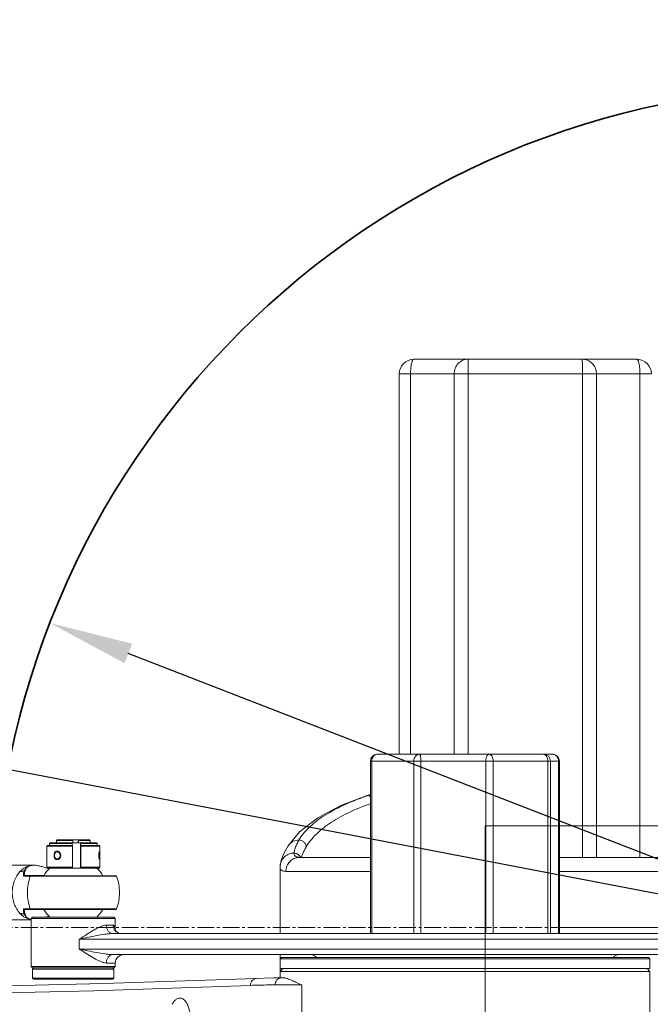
# Model space of a CAD drawing. Header units: millimetres. Extents: x 6756 to 17105, y -3613 to 3705.
# Tile 62 of 65: x 13375 to 13825, y 1008 to 1710. Entities that reach past the tile are written whole.
import ezdxf

# ---------------------------------------------------------------- set-up
doc = ezdxf.new("R2010")
doc.units = ezdxf.units.MM
doc.header["$PDSIZE"] = -5
doc.linetypes.add('点画线', pattern=[18, 12, -2, 2, -2])
doc.layers.get('0').update_dxf_attribs({"lineweight": 35})
for name, color, linetype, lineweight in [('中心线层', 1, '点画线', 18), ('尺寸线层', 3, 'Continuous', 18), ('粗实线层', 7, 'Continuous', 35), ('细实线层', 7, 'Continuous', 18)]:
    doc.layers.add(name, color=color, linetype=linetype, lineweight=lineweight)
doc.styles.add('标准', font='txt', dxfattribs={"width": 0.667})
doc.dimstyles.new('标准', dxfattribs={"dimscale": 15, "dimtxt": 3.5, "dimasz": 4, "dimexe": 2, "dimexo": 0, "dimtad": 1, "dimdsep": 46, "dimtxsty": '标准', "dimblk": '_CAXARROW', "dimcen": 0, "dimdle": 6, "dimazin": 2, "dimtfac": 0.707107, "dimtdec": 3, "dimtmove": 2, "dimatfit": 3, "dimfxl": 1, "dimfrac": 2, "dimtolj": 1, "dimarcsym": 1})

# ---------------------------------------------------------------- blocks, each defined once
blk = doc.blocks.new('324356')
at = {"layer": '中心线层'}
blk.add_line((-193, 0), (193, 0), dxfattribs=at)
at = {"layer": '细实线层'}
for p, q in [((-299.5, 405.5), (-140.5, 405.5)), ((-310, 395), (-310, 123.6)), ((-310, 395), (-130, 395)), ((-301.87, 395), (-301.87, 123.6)), ((-270.83, 395), (-270.83, 123.6)), ((-260.85, 395), (-260.85, 123.6)), ((-179.15, 395), (-179.15, 50)), ((-169.17, 395), (-169.17, 50)), ((-138.13, 395), (-138.13, 50)), ((-325.59, 123.6), (-200.59, 123.6)), ((-330.59, -4.4), (-330.59, 118.6)), ((-330.59, 118.6), (-195.59, 118.6)), ((-329.55, -4.4), (-329.55, 118.6)), ((-299.56, 118.6), (-299.56, -4.4)), ((-294.47, 118.6), (-294.47, -4.4)), ((-248.2, -4.4), (-248.2, 118.6)), ((-242.82, -4.4), (-242.82, 118.6)), ((-203.95, 118.6), (-203.95, -4.4)), ((-202, 118.6), (-202, -4.4)), ((-196.16, -4.4), (-196.16, 118.6)), ((-195.59, -4.4), (-195.59, 118.6)), ((-333.69, 93.86), (-330.59, 94.89)), ((-332.31, 94.08), (-333.69, 93.86)), ((-330.59, 94.65), (-331.43, 94.37)), ((-248.56, -137.56), (-248.56, 72.44)), ((-248.56, 72.44), (48.44, 72.44)), ((-561.16, 58.4), (-561.66, 57.9)), ((-561.66, 42.9), (-561.66, 57.9)), ((-543.13, 57.9), (-561.66, 57.9)), ((-561.16, 58.4), (-543.2, 58.4)), ((-559.16, 60.4), (-559.66, 59.9)), ((-559.66, 58.4), (-559.66, 59.9)), ((-543.4, 59.9), (-559.66, 59.9)), ((-526.16, 60.4), (-559.16, 60.4)), ((-554.16, 62.6), (-554.66, 62.1)), ((-554.66, 60.4), (-554.66, 62.1)), ((-542.97, 62.1), (-554.66, 62.1)), ((-531.16, 62.6), (-554.16, 62.6)), ((-543.4, 59.9), (-543.47, 60.4)), ((-543.4, 58.4), (-543.4, 59.9)), ((-543.13, 57.9), (-543.2, 58.4)), ((-543.13, 42.9), (-543.13, 57.9)), ((-542.97, 62.1), (-543.04, 62.6)), ((-542.97, 60.4), (-542.97, 62.1)), ((-539.27, 62.6), (-539.27, 60.4)), ((-539.08, 62.6), (-539.01, 62.1)), ((-539.01, 60.4), (-539.01, 62.1)), ((-530.66, 62.1), (-539.01, 62.1)), ((-537.55, 60.4), (-537.55, 42.4)), ((-537.52, 60.4), (-537.46, 59.9)), ((-537.46, 58.4), (-537.46, 59.9)), ((-525.66, 59.9), (-537.46, 59.9)), ((-524.16, 58.4), (-537.46, 58.4)), ((-537.25, 58.4), (-537.19, 57.9)), ((-537.19, 42.9), (-537.19, 57.9)), ((-523.66, 57.9), (-537.19, 57.9)), ((-531.16, 62.6), (-530.66, 62.1)), ((-530.66, 60.4), (-530.66, 62.1)), ((-526.16, 60.4), (-525.66, 59.9)), ((-525.66, 58.4), (-525.66, 59.9)), ((-524.16, 58.4), (-523.66, 57.9)), ((-523.66, 52.32), (-523.66, 57.9)), ((-389.31, 58.19), (-389.32, 58.18)), ((-523.66, 52.32), (-523.66, 51.4)), ((-523.66, 51.4), (-523.66, 50.48)), ((-523.66, 42.9), (-523.66, 50.48)), ((-381.18, 50), (-381.57, 50.03)), ((-381.18, 50), (-330.59, 50)), ((-195.59, 50), (-55, 50)), ((-570.8, 44.37), (-591.56, 44.37)), ((-561.16, 42.4), (-561.66, 42.9)), ((-561.66, 42.9), (-543.13, 42.9)), ((-524.16, 42.4), (-561.16, 42.4)), ((-543.2, 42.4), (-543.13, 42.9)), ((-537.19, 42.9), (-537.25, 42.4)), ((-537.19, 42.9), (-523.66, 42.9)), ((-524.16, 42.4), (-523.66, 42.9)), ((-395, 43.04), (-395, -4.4)), ((-394.99, 43.64), (-394.99, 43.63)), ((-577.65, 36.9), (-512.26, 36.9)), ((-563.58, 37.05), (-577.56, 37.05)), ((-523.8, 36.58), (-573.39, 36.58)), ((-560.06, 41.68), (-560.23, 41.76)), ((-560.06, 41.68), (-560.23, 41.76)), ((-511.79, 36.58), (-523.8, 36.58)), ((-390.88, 40), (-330.59, 40)), ((-195.59, 40), (-45, 40)), ((-512.26, 12.9), (-577.65, 12.9)), ((-577.56, 12.75), (-563.58, 12.75)), ((-573.39, 13.22), (-523.8, 13.22)), ((-571.66, 7.4), (-572.66, 6.4)), ((-571.66, 7.4), (-513.66, 7.4)), ((-560.23, 8.04), (-560.03, 8.14)), ((-560.23, 8.04), (-560.03, 8.14)), ((-523.8, 13.22), (-511.79, 13.22)), ((-513.66, 7.4), (-512.66, 6.4)), ((-572.66, 5.42), (-591.56, 5.42)), ((-572.66, -27.9), (-572.66, 6.4)), ((-572.66, 6.4), (-512.66, 6.4)), ((-519.06, 1.6), (-514.1, 1.6)), ((-512.66, -2.08), (-512.66, 6.4)), ((-514.34, -4.4), (20.14, -4.4)), ((-538.43, -8.4), (-538.43, -15.4)), ((-538.43, -8.4), (45.35, -8.4)), ((45.35, -15.4), (-538.43, -15.4)), ((-538.23, -15.52), (-538.43, -15.4)), ((20.14, -19.4), (-514.34, -19.4)), ((-395, -19.4), (-395, -22.4)), ((-571.66, -28.9), (-572.66, -27.9)), ((-512.66, -27.9), (-572.66, -27.9)), ((-512.66, -25.4), (-519.06, -25.4)), ((-513.66, -28.9), (-512.66, -27.9)), ((-512.66, -27.9), (-512.66, -25.4)), ((-394.09, -21.4), (-395.09, -22.4)), ((-395.09, -22.4), (-131.09, -22.4)), ((-395.09, -29.4), (-395.09, -22.4)), ((-394.09, -21.4), (-132.09, -21.4)), ((-132.09, -21.4), (-131.09, -22.4)), ((-131.09, -29.4), (-131.09, -22.4)), ((-570.86, -28.9), (-571.66, -29.7)), ((-513.66, -28.9), (-571.66, -28.9)), ((-571.66, -36.1), (-571.66, -29.7)), ((-571.66, -29.7), (-513.66, -29.7)), ((-514.46, -28.9), (-513.66, -29.7)), ((-513.66, -36.1), (-513.66, -29.7)), ((-395.09, -29.4), (-131.09, -29.4)), ((-393.09, -29.4), (-395.09, -31.4)), ((-395.09, -31.4), (-131.09, -31.4)), ((-395.09, -36.14), (-395.09, -31.4)), ((-395, -29.4), (-395, -31.4)), ((-133.09, -29.4), (-131.09, -31.4)), ((-131.09, -31.4), (-131.09, -36.04)), ((-570.86, -36.9), (-571.66, -36.1)), ((-513.66, -36.1), (-571.66, -36.1)), ((-514.46, -36.9), (-570.86, -36.9)), ((-514.46, -36.9), (-513.66, -36.1)), ((-379.5, -41.04), (-398.66, -41.04)), ((-391.97, -36.04), (-394.27, -36.04)), ((-379.5, -130.95), (-379.5, -41.04)), ((-131.09, -136.4), (-131.09, -36.04))]:
    blk.add_line(p, q, dxfattribs=at)
for points in [[(-333.69, 93.86), (-351.61, 86.95), (-368.2, 78.14), (-381.08, 68.18), (-389.32, 58.18)], [(-389.31, 58.19), (-392.31, 52.86), (-394.21, 48.11), (-394.99, 43.63)], [(-394.99, 43.64), (-395, 43.31), (-395, 43.04)], [(-508.39, -4.4), (-508.82, -4.38), (-510.2, -4.07), (-511.35, -3.47), (-512.2, -2.71), (-512.72, -1.99), (-512.92, -1.55), (-512.94, -1.5)], [(-416.11, -41.38), (-527.88, -45.18), (-643.36, -47.89)], [(-411.93, -36.39), (-521.09, -40.11), (-638.52, -42.88)], [(-394.27, -36.04), (-399.77, -36.07), (-406.31, -36.2), (-411.93, -36.39)]]:
    blk.add_lwpolyline(points, dxfattribs=at)
for centre, radius, start, end in [((-299.5, 395), 10.5, 90, 180), ((-140.5, 395), 10.5, 0, 90), ((-325.59, 118.6), 5, 90, 180), ((-207, 118.6), 5, 0, 90), ((-200.59, 118.6), 5, 0, 90), ((-266.66, -101.27), 206.08, 108.57572, 108.96883), ((-257.72, -127.88), 234.15, 108.34801, 108.57546), ((-382.08, 53.68), 8.51, 141.65982, 148.08703), ((-379.93, 53.19), 5.08, 181.12852, 182.54244), ((-381.12, 40.56), 9.44, 90.00282, 92.69107), ((-384.99, 47.96), 5.01, 28.38862, 31.61442), ((-384.9, 48.01), 4.91, 24.01261, 28.39649), ((-542.66, 24.9), 24.21, 133.69869, 150.27897), ((-542.66, 24.9), 24.21, 29.72094, 46.30127), ((-385.34, 43.25), 9.65, 176.89356, 177.67497), ((-577.84, 36.66), 0.479, 53.80102, 56.08289), ((-577.59, -5.77), 50.6, 69.71272, 69.93674), ((-512.26, 36.4), 0.5, 20.72274, 90), ((-542.66, 24.9), 33, 359.99975, 20.72341), ((-542.66, 24.9), 33, 339.27698, 0.00014), ((-577.84, 13.14), 0.479, 303.90808, 306.19598), ((-542.66, 24.9), 24.21, 209.72094, 226.30127), ((-576.4, 52.3), 47.12, 290.06477, 290.35029), ((-542.66, 24.9), 24.21, 313.69869, 330.27897), ((-512.26, 13.4), 0.5, 270, 339.27726), ((-571.17, 13.3), 7.85, 257.20928, 259.04584), ((-506.66, -25.4), 6, 90, 180), ((-373.09, -24.4), 5, 36.99384, 90), ((-153.09, -24.4), 5, 90, 143.00619), ((-459.7, -60.96), 13.71, 149.67808, 153.59965)]:
    blk.add_arc(centre, radius, start, end, dxfattribs=at)
for points, knots in [([(-301.87, 395), (-301.87, 395.68), (-301.84, 397.02), (-301.72, 398.97), (-301.51, 400.77), (-301.22, 402.34), (-300.93, 403.49), (-300.65, 404.24), (-300.44, 404.68), (-300.22, 405.03), (-300, 405.29), (-299.76, 405.46), (-299.58, 405.5), (-299.5, 405.5)], [0, 0, 0, 0, 3101.877248, 6092.846182, 8860.524818, 11310.308205, 13359.243597, 14217.066707, 14958.560289, 15581.473656, 16087.281326, 16501.013024, 16883.747932, 16883.747932, 16883.747932, 16883.747932]), ([(-260.6, 405.5), (-261.93, 405.5), (-264.64, 404.95), (-268.04, 402.6), (-270.31, 399.11), (-270.83, 396.36), (-270.83, 395)], [0, 0, 0, 0, 1595.914822, 3204.15214, 4828.860676, 6464.921879, 6464.921879, 6464.921879, 6464.921879]), ([(-260.85, 395), (-260.85, 395.68), (-260.85, 397.02), (-260.83, 398.97), (-260.81, 400.76), (-260.78, 402.13), (-260.76, 403.09), (-260.74, 403.7), (-260.72, 404.23), (-260.7, 404.67), (-260.67, 405.02), (-260.66, 405.24), (-260.65, 405.38), (-260.64, 405.44), (-260.62, 405.5), (-260.6, 405.5)], [0, 0, 0, 0, 3657.33158, 7176.901612, 10418.282721, 13260.353672, 14496.171496, 15592.697582, 16539.45132, 17327.193986, 17948.351916, 18395.666781, 18553.148648, 18667.03189, 18777.783581, 18777.783581, 18777.783581, 18777.783581]), ([(-179.4, 405.5), (-179.38, 405.5), (-179.36, 405.44), (-179.35, 405.38), (-179.34, 405.24), (-179.33, 405.02), (-179.3, 404.67), (-179.28, 404.23), (-179.26, 403.7), (-179.24, 403.09), (-179.22, 402.13), (-179.19, 400.76), (-179.17, 398.97), (-179.15, 397.02), (-179.15, 395.68), (-179.15, 395)], [0, 0, 0, 0, 98.796991, 200.46172, 341.048063, 740.366102, 1294.864662, 1998.067863, 2843.218597, 3822.069791, 4925.264665, 7462.335169, 10355.863245, 13497.72616, 16762.566537, 16762.566537, 16762.566537, 16762.566537]), ([(-169.17, 395), (-169.17, 396.36), (-169.69, 399.11), (-171.96, 402.6), (-175.36, 404.95), (-178.07, 405.5), (-179.4, 405.5)], [0, 0, 0, 0, 1428.561255, 2847.209808, 4251.476678, 5644.982313, 5644.982313, 5644.982313, 5644.982313]), ([(-140.5, 405.5), (-140.42, 405.5), (-140.24, 405.46), (-140, 405.29), (-139.78, 405.03), (-139.56, 404.68), (-139.35, 404.24), (-139.07, 403.49), (-138.78, 402.34), (-138.49, 400.77), (-138.28, 398.97), (-138.16, 397.02), (-138.13, 395.68), (-138.13, 395)], [0, 0, 0, 0, 305.542293, 635.705103, 1039.350545, 1536.48833, 2128.274795, 2812.89973, 4448.13686, 6403.290377, 8612.153756, 10999.223059, 13474.807542, 13474.807542, 13474.807542, 13474.807542]), ([(-325.59, 123.6), (-325.85, 123.6), (-326.37, 123.53), (-327.39, 123.14), (-328.51, 122.16), (-329.35, 120.51), (-329.55, 119.25), (-329.55, 118.6)], [0, 0, 0, 0, 595.520062, 1204.508066, 2490.758856, 3895.32921, 5378.080941, 5378.080941, 5378.080941, 5378.080941]), ([(-295.6, 123.6), (-295.86, 123.6), (-296.38, 123.53), (-297.4, 123.14), (-298.52, 122.16), (-299.36, 120.51), (-299.56, 119.25), (-299.56, 118.6)], [0, 0, 0, 0, 552.376758, 1117.247901, 2310.315094, 3613.132956, 4988.449991, 4988.449991, 4988.449991, 4988.449991]), ([(-295.6, 123.6), (-295.56, 123.6), (-295.48, 123.58), (-295.37, 123.5), (-295.26, 123.38), (-295.11, 123.13), (-294.95, 122.71), (-294.78, 122.1), (-294.65, 121.35), (-294.55, 120.49), (-294.48, 119.56), (-294.47, 118.93), (-294.47, 118.6)], [0, 0, 0, 0, 202.34311, 437.089036, 724.53059, 1074.646855, 1972.959476, 3128.22966, 4508.830882, 6068.392945, 7753.54773, 9500.999842, 9500.999842, 9500.999842, 9500.999842]), ([(-245.87, 123.6), (-246.03, 123.6), (-246.36, 123.52), (-246.8, 123.22), (-247.2, 122.74), (-247.55, 122.11), (-247.83, 121.36), (-248.12, 120.18), (-248.2, 119.24), (-248.2, 118.6)], [0, 0, 0, 0, 461.724098, 980.603899, 1590.435056, 2302.144123, 3109.760435, 3996.514524, 5909.97667, 5909.97667, 5909.97667, 5909.97667]), ([(-245.87, 123.6), (-245.67, 123.6), (-245.25, 123.53), (-244.67, 123.23), (-244.14, 122.76), (-243.5, 121.88), (-242.96, 120.47), (-242.82, 119.24), (-242.82, 118.6)], [0, 0, 0, 0, 485.34003, 1000.12417, 1564.424917, 2187.946977, 3597.121492, 5147.626571, 5147.626571, 5147.626571, 5147.626571]), ([(-207, 123.6), (-206.8, 123.6), (-206.38, 123.53), (-205.8, 123.23), (-205.27, 122.76), (-204.63, 121.88), (-204.09, 120.47), (-203.95, 119.24), (-203.95, 118.6)], [0, 0, 0, 0, 430.648273, 887.422673, 1388.133776, 1941.392691, 3191.770845, 4567.553375, 4567.553375, 4567.553375, 4567.553375]), ([(-200.59, 123.6), (-200.3, 123.6), (-199.72, 123.53), (-198.59, 123.15), (-197.35, 122.19), (-196.39, 120.54), (-196.16, 119.25), (-196.16, 118.6)], [0, 0, 0, 0, 438.88616, 882.598013, 1791.632368, 2743.904066, 3725.720748, 3725.720748, 3725.720748, 3725.720748]), ([(-381.57, 62.3), (-379.76, 65.49), (-376.04, 70.01), (-369.97, 75.32), (-364.33, 79.36), (-357.84, 83.24), (-347.69, 88.39), (-339.44, 91.63), (-333.65, 93.62)], [0, 0, 0, 0, 1255.667686, 1973.03321, 2762.208066, 3627.153819, 4562.44268, 6658.049323, 6658.049323, 6658.049323, 6658.049323]), ([(-332.31, 94.08), (-332.18, 94.08), (-331.56, 94.02), (-330.97, 93.75), (-330.57, 93.47)], [0, 0, 0, 0, 532.289844, 2416.759715, 2416.759715, 2416.759715, 2416.759715]), ([(-330.59, 94.22), (-330.66, 94.25), (-330.93, 94.33), (-331.22, 94.37), (-331.43, 94.37)], [0, 0, 0, 0, 643.967267, 2413.036211, 2413.036211, 2413.036211, 2413.036211]), ([(-330.66, 88.3), (-336.11, 86.34), (-343.91, 83.14), (-353.5, 78.1), (-359.67, 74.29), (-365.06, 70.33), (-370.91, 65.12), (-374.52, 60.7), (-376.32, 57.6)], [0, 0, 0, 0, 2034.446297, 2948.627588, 3797.778165, 4576.492335, 5288.803027, 6547.30042, 6547.30042, 6547.30042, 6547.30042]), ([(-381.57, 62.3), (-382.9, 62.31), (-385.65, 61.77), (-387.91, 60.05), (-388.76, 58.97)], [0, 0, 0, 0, 1290.188298, 2628.043468, 2628.043468, 2628.043468, 2628.043468]), ([(-385, 53.09), (-385.02, 53.68), (-384.83, 55.01), (-384.14, 57.14), (-383.03, 59.63), (-382.1, 61.37), (-381.57, 62.3)], [0, 0, 0, 0, 822.670968, 1856.146746, 3117.124605, 4610.602278, 4610.602278, 4610.602278, 4610.602278]), ([(-376.32, 57.6), (-376.36, 58.2), (-376.71, 59.45), (-377.92, 61.03), (-379.64, 62.07), (-380.95, 62.31), (-381.57, 62.3)], [0, 0, 0, 0, 1068.492184, 2259.603583, 3465.863679, 4567.758412, 4567.758412, 4567.758412, 4567.758412]), ([(-376.32, 57.6), (-376.46, 57.34), (-377.01, 56.38), (-377.54, 55.4), (-377.9, 54.67)], [0, 0, 0, 0, 674.867894, 2550.641409, 2550.641409, 2550.641409, 2550.641409]), ([(-554.18, 48.8), (-554.32, 48.8), (-554.59, 48.83), (-554.97, 48.99), (-555.31, 49.23), (-555.56, 49.5), (-555.72, 49.75), (-555.87, 50.03), (-556.01, 50.41), (-556.12, 50.89), (-556.15, 51.4), (-556.12, 51.91), (-556.01, 52.39), (-555.87, 52.77), (-555.72, 53.05), (-555.56, 53.3), (-555.31, 53.57), (-554.97, 53.81), (-554.59, 53.97), (-554.32, 54), (-554.18, 54)], [0, 0, 0, 0, 1462.023085, 2929.90108, 4440.325194, 6021.720835, 6844.928936, 7689.668436, 9438.049127, 11250.893064, 13099.088755, 14947.28713, 16760.138684, 18508.513532, 19353.251348, 20176.459383, 21757.856156, 23268.281519, 24736.161442, 26198.187585, 26198.187585, 26198.187585, 26198.187585]), ([(-554.18, 54), (-554.05, 54), (-553.77, 53.96), (-553.36, 53.81), (-552.99, 53.57), (-552.54, 53.13), (-552.12, 52.4), (-551.95, 51.4), (-552.12, 50.4), (-552.54, 49.67), (-552.99, 49.23), (-553.36, 48.99), (-553.77, 48.84), (-554.05, 48.8), (-554.18, 48.8)], [0, 0, 0, 0, 973.701681, 1983.759944, 3038.660568, 4139.163472, 6445.103039, 8840.511801, 11235.919361, 13541.859062, 14642.362681, 15697.264275, 16707.324037, 17681.027757, 17681.027757, 17681.027757, 17681.027757]), ([(-523.66, 53.16), (-523.66, 53.33), (-523.66, 53.65), (-523.68, 54.02), (-523.71, 54.28), (-523.77, 54.41), (-523.85, 54.41), (-523.95, 54.28), (-524.06, 54.02), (-524.18, 53.65), (-524.28, 53.17), (-524.37, 52.63), (-524.42, 52.02), (-524.43, 51.61), (-524.43, 51.4)], [0, 0, 0, 0, 1408.168245, 2808.701174, 4209.234104, 5609.767033, 7010.299963, 8410.832892, 9811.365822, 11211.898751, 12612.431681, 14012.96461, 15413.49754, 16814.030469, 16814.030469, 16814.030469, 16814.030469]), ([(-524.43, 51.4), (-524.43, 51.19), (-524.42, 50.78), (-524.37, 50.17), (-524.28, 49.63), (-524.18, 49.15), (-524.06, 48.78), (-523.95, 48.52), (-523.85, 48.39), (-523.77, 48.39), (-523.71, 48.52), (-523.68, 48.78), (-523.66, 49.15), (-523.66, 49.47), (-523.66, 49.64)], [0, 0, 0, 0, 1395.440296, 2790.880593, 4186.320889, 5581.761188, 6977.201484, 8372.64178, 9768.082077, 11163.522373, 12558.96267, 13954.402968, 15349.843264, 16752.935347, 16752.935347, 16752.935347, 16752.935347]), ([(-523.81, 48.8), (-523.83, 48.8), (-523.85, 48.81), (-523.87, 48.83), (-523.9, 48.86), (-523.93, 48.92), (-523.97, 49), (-524.01, 49.11), (-524.06, 49.24), (-524.1, 49.4), (-524.16, 49.63), (-524.22, 49.97), (-524.3, 50.58), (-524.34, 51.4), (-524.3, 52.22), (-524.22, 52.83), (-524.16, 53.17), (-524.1, 53.4), (-524.06, 53.56), (-524.01, 53.69), (-523.97, 53.8), (-523.93, 53.88), (-523.9, 53.94), (-523.87, 53.97), (-523.85, 53.99), (-523.83, 54), (-523.81, 54)], [0, 0, 0, 0, 221.788989, 368.060447, 543.903387, 991.741307, 1572.009346, 2283.647595, 3121.619995, 4079.205183, 5147.850834, 7579.324511, 10329.459662, 16380.027971, 22430.615248, 25180.743552, 27612.218481, 28680.867139, 29638.455633, 30476.431512, 31188.073279, 31768.344732, 32216.185833, 32392.029945, 32538.302567, 32760.092699, 32760.092699, 32760.092699, 32760.092699]), ([(-523.81, 54), (-523.8, 54), (-523.79, 53.99), (-523.76, 53.97), (-523.74, 53.93), (-523.73, 53.88), (-523.71, 53.81), (-523.7, 53.73), (-523.69, 53.64), (-523.68, 53.49), (-523.67, 53.28), (-523.66, 52.99), (-523.66, 52.67), (-523.66, 52.44), (-523.66, 52.32)], [0, 0, 0, 0, 246.728286, 552.801639, 962.535367, 1493.61054, 2151.652468, 2937.510632, 3849.277133, 4883.011841, 7296.237949, 10127.573035, 13315.788327, 16790.517816, 16790.517816, 16790.517816, 16790.517816]), ([(-523.66, 50.48), (-523.66, 50.36), (-523.66, 50.13), (-523.66, 49.81), (-523.67, 49.52), (-523.68, 49.31), (-523.69, 49.16), (-523.7, 49.07), (-523.71, 48.99), (-523.73, 48.92), (-523.74, 48.87), (-523.76, 48.83), (-523.79, 48.81), (-523.8, 48.8), (-523.81, 48.8)], [0, 0, 0, 0, 3461.27357, 6637.687875, 9458.452889, 11862.69455, 12892.552668, 13800.862487, 14583.608809, 15239.031389, 15767.965482, 16176.003985, 16480.795301, 16726.512105, 16726.512105, 16726.512105, 16726.512105]), ([(-385, 53.09), (-386.2, 53.09), (-388.72, 52.64), (-392.03, 50.61), (-394.31, 47.46), (-394.92, 44.97), (-394.98, 43.77)], [0, 0, 0, 0, 1121.627942, 2330.501262, 3538.990688, 4662.884477, 4662.884477, 4662.884477, 4662.884477]), ([(-381.56, 49.99), (-382.79, 49.93), (-385.27, 49.32), (-388.36, 47.06), (-390.4, 43.8), (-390.88, 41.26), (-390.88, 40)], [0, 0, 0, 0, 1138.065655, 2283.094432, 3438.312763, 4600.883392, 4600.883392, 4600.883392, 4600.883392]), ([(-385, 52.96), (-384.98, 52.52), (-384.86, 51.87), (-384.42, 51.15), (-383.82, 50.56), (-382.71, 50.08), (-381.72, 50), (-381.18, 50)], [0, 0, 0, 0, 1348.415317, 1954.265168, 2556.633381, 3881.8974, 5545.196443, 5545.196443, 5545.196443, 5545.196443]), ([(-380.72, 50.59), (-380.95, 50.96), (-381.51, 51.65), (-382.59, 52.42), (-383.78, 52.87), (-384.6, 52.96), (-385, 52.96)], [0, 0, 0, 0, 1176.928204, 2355.154461, 3492.809796, 4558.386873, 4558.386873, 4558.386873, 4558.386873]), ([(-377.9, 54.67), (-378.31, 53.84), (-379.02, 52.32), (-379.56, 50.73), (-379.74, 49.99)], [0, 0, 0, 0, 1400.561357, 2551.699819, 2551.699819, 2551.699819, 2551.699819]), ([(-570.8, 44.37), (-571.69, 44.37), (-573.48, 44.18), (-576.08, 43.3), (-578.56, 41.85), (-580.02, 40.55), (-580.71, 39.82)], [0, 0, 0, 0, 1570.692507, 3177.62066, 4857.069474, 6645.407698, 6645.407698, 6645.407698, 6645.407698]), ([(-576.65, 41.76), (-576.37, 42.11), (-575.73, 42.8), (-574.48, 43.68), (-573.14, 44.14), (-571.87, 44.34), (-571.17, 44.37), (-570.8, 44.37)], [0, 0, 0, 0, 1611.449823, 3400.137448, 5499.958077, 6715.328429, 8048.488661, 8048.488661, 8048.488661, 8048.488661]), ([(-570.8, 44.37), (-570.4, 44.37), (-569.58, 44.33), (-567.86, 44.11), (-565.63, 43.6), (-562.94, 42.74), (-561.14, 42.09), (-560.23, 41.76)], [0, 0, 0, 0, 870.006695, 1799.941592, 3784.561277, 5859.6788, 7964.471426, 7964.471426, 7964.471426, 7964.471426]), ([(-390.88, 40), (-391.49, 40), (-392.57, 40.07), (-393.8, 40.55), (-394.45, 41.16), (-394.9, 41.91), (-395, 42.59), (-395, 43.04)], [0, 0, 0, 0, 1758.758377, 3111.134074, 3705.668113, 4294.112684, 5599.875732, 5599.875732, 5599.875732, 5599.875732]), ([(-580.71, 39.82), (-581.6, 38.88), (-583.18, 36.76), (-584.91, 33.13), (-585.98, 29.12), (-586.34, 24.9), (-585.98, 20.68), (-584.91, 16.67), (-583.18, 13.04), (-581.6, 10.92), (-580.71, 9.98)], [0, 0, 0, 0, 1493.337973, 3038.133818, 4634.326234, 6278.27894, 7922.231646, 9518.424063, 11063.219907, 12556.55788, 12556.55788, 12556.55788, 12556.55788]), ([(-577.75, 40.48), (-578.03, 40.38), (-578.58, 40.21), (-579.36, 40), (-580.06, 39.86), (-580.51, 39.82), (-580.71, 39.82)], [0, 0, 0, 0, 1948.886549, 3731.185733, 5309.033285, 6651.809144, 6651.809144, 6651.809144, 6651.809144]), ([(-578.27, 36.96), (-578.3, 37.26), (-578.31, 37.86), (-578.24, 38.76), (-578.09, 39.49), (-577.94, 39.99), (-577.84, 40.27), (-577.78, 40.41), (-577.75, 40.48)], [0, 0, 0, 0, 2406.771882, 4786.59076, 7152.065315, 8337.404309, 8932.402323, 9529.71879, 9529.71879, 9529.71879, 9529.71879]), ([(-577.57, 37.06), (-577.68, 37.13), (-577.95, 37.19), (-578.19, 37.05), (-578.27, 36.96)], [0, 0, 0, 0, 1872.072619, 3729.802066, 3729.802066, 3729.802066, 3729.802066]), ([(-578.05, 36.65), (-578.08, 36.65), (-578.15, 36.67), (-578.22, 36.74), (-578.26, 36.84), (-578.27, 36.92), (-578.27, 36.96)], [0, 0, 0, 0, 1491.743447, 2945.561489, 4604.520086, 6614.118675, 6614.118675, 6614.118675, 6614.118675]), ([(-577.65, 36.9), (-577.73, 36.9), (-577.89, 36.85), (-578.01, 36.73), (-578.05, 36.65)], [0, 0, 0, 0, 1840.470975, 3728.129575, 3728.129575, 3728.129575, 3728.129575]), ([(-573.39, 36.58), (-573.49, 36.58), (-573.74, 36.59), (-574.15, 36.6), (-574.66, 36.61), (-575.47, 36.62), (-576.61, 36.63), (-577.55, 36.65), (-578.05, 36.65)], [0, 0, 0, 0, 610.328863, 1479.749315, 2530.50664, 3718.968369, 6412.459847, 9446.413377, 9446.413377, 9446.413377, 9446.413377]), ([(-576.65, 41.76), (-576.72, 41.66), (-576.84, 41.52), (-577, 41.32), (-577.13, 41.17), (-577.25, 41.01), (-577.37, 40.88), (-577.46, 40.76), (-577.52, 40.69), (-577.58, 40.63), (-577.63, 40.58), (-577.67, 40.54), (-577.71, 40.51), (-577.73, 40.49), (-577.75, 40.48), (-577.75, 40.48)], [0, 0, 0, 0, 4304.484473, 6529.713144, 8809.116551, 11153.462233, 13595.686821, 14873.232145, 16219.591099, 16933.098396, 17700.054173, 18569.139397, 19111.62452, 19407.583028, 19636.292935, 19636.292935, 19636.292935, 19636.292935]), ([(-577.56, 37.05), (-577.57, 37.03), (-577.59, 36.99), (-577.62, 36.95), (-577.64, 36.93), (-577.64, 36.91), (-577.65, 36.91), (-577.65, 36.9), (-577.65, 36.9)], [0, 0, 0, 0, 4002.469559, 6971.077649, 8055.930698, 8853.413073, 9334.043897, 9491.46962, 9491.46962, 9491.46962, 9491.46962]), ([(-576.65, 41.76), (-576.72, 41.56), (-576.87, 41.17), (-577.06, 40.69), (-577.21, 40.31), (-577.3, 40.03), (-577.39, 39.74), (-577.48, 39.35), (-577.55, 38.86), (-577.62, 38.06), (-577.6, 37.45), (-577.56, 37.05)], [0, 0, 0, 0, 1816.285976, 3571.077901, 4426.477285, 5276.458266, 6124.171895, 6971.304073, 8668.860433, 10377.919946, 13845.92057, 13845.92057, 13845.92057, 13845.92057]), ([(-573.39, 36.58), (-574.05, 34.72), (-575.04, 30.86), (-575.36, 26.89), (-575.36, 24.9)], [0, 0, 0, 0, 1846.149689, 3705.734337, 3705.734337, 3705.734337, 3705.734337]), ([(-573.39, 36.58), (-573.36, 36.67), (-573.23, 36.84), (-573.02, 36.9), (-572.92, 36.9)], [0, 0, 0, 0, 1851.500546, 3698.718857, 3698.718857, 3698.718857, 3698.718857]), ([(-575.36, 24.9), (-575.36, 22.9), (-575.04, 18.93), (-574.04, 15.08), (-573.39, 13.22)], [0, 0, 0, 0, 1848.178355, 3666.53134, 3666.53134, 3666.53134, 3666.53134]), ([(-580.71, 9.98), (-580.15, 9.38), (-578.96, 8.29), (-576.98, 6.98), (-574.91, 6.06), (-573.47, 5.7), (-572.75, 5.58)], [0, 0, 0, 0, 1726.155543, 3361.96564, 4930.632937, 6455.309432, 6455.309432, 6455.309432, 6455.309432]), ([(-577.75, 9.32), (-578.03, 9.42), (-578.58, 9.59), (-579.36, 9.8), (-580.06, 9.94), (-580.51, 9.98), (-580.71, 9.98)], [0, 0, 0, 0, 1896.621425, 3631.12301, 5166.656033, 6473.421693, 6473.421693, 6473.421693, 6473.421693]), ([(-577.75, 9.32), (-577.78, 9.39), (-577.84, 9.53), (-577.94, 9.81), (-578.09, 10.31), (-578.24, 11.04), (-578.31, 11.94), (-578.3, 12.54), (-578.27, 12.84)], [0, 0, 0, 0, 581.53322, 1160.810582, 2314.833811, 4617.827903, 6934.767331, 9277.904261, 9277.904261, 9277.904261, 9277.904261]), ([(-578.27, 12.84), (-578.27, 12.88), (-578.26, 12.96), (-578.22, 13.06), (-578.15, 13.13), (-578.08, 13.15), (-578.05, 13.15)], [0, 0, 0, 0, 1953.616519, 3593.687505, 5016.909652, 6475.489449, 6475.489449, 6475.489449, 6475.489449]), ([(-577.57, 12.74), (-577.68, 12.67), (-577.95, 12.61), (-578.19, 12.75), (-578.27, 12.84)], [0, 0, 0, 0, 1831.567958, 3649.076471, 3649.076471, 3649.076471, 3649.076471]), ([(-578.05, 13.15), (-577.55, 13.15), (-576.61, 13.17), (-575.3, 13.18), (-574.25, 13.2), (-573.64, 13.21), (-573.39, 13.22)], [0, 0, 0, 0, 2071.750612, 3912.307046, 5446.243607, 6458.602528, 6458.602528, 6458.602528, 6458.602528]), ([(-577.65, 12.9), (-577.73, 12.9), (-577.89, 12.95), (-578.01, 13.07), (-578.05, 13.15)], [0, 0, 0, 0, 1801.481671, 3649.151747, 3649.151747, 3649.151747, 3649.151747]), ([(-576.65, 8.04), (-576.72, 8.14), (-576.84, 8.28), (-577, 8.48), (-577.13, 8.63), (-577.25, 8.79), (-577.37, 8.92), (-577.46, 9.04), (-577.52, 9.11), (-577.58, 9.17), (-577.63, 9.22), (-577.67, 9.26), (-577.71, 9.3), (-577.74, 9.32), (-577.75, 9.32)], [0, 0, 0, 0, 3876.214405, 5882.172857, 7936.620515, 10048.018881, 12249.254818, 13400.090761, 14613.315579, 15255.765174, 15947.046638, 16730.239673, 17218.826381, 17690.306396, 17690.306396, 17690.306396, 17690.306396]), ([(-577.65, 12.9), (-577.65, 12.9), (-577.65, 12.89), (-577.64, 12.89), (-577.64, 12.87), (-577.62, 12.85), (-577.59, 12.81), (-577.57, 12.77), (-577.56, 12.75)], [0, 0, 0, 0, 153.01836, 615.849648, 1381.168392, 2436.895325, 5362.286601, 9288.276596, 9288.276596, 9288.276596, 9288.276596]), ([(-577.56, 12.75), (-577.6, 12.35), (-577.62, 11.74), (-577.55, 10.94), (-577.48, 10.45), (-577.39, 10.06), (-577.3, 9.77), (-577.21, 9.49), (-577.06, 9.11), (-576.87, 8.63), (-576.72, 8.24), (-576.65, 8.04)], [0, 0, 0, 0, 3383.471633, 5050.901968, 6707.109184, 7533.602559, 8360.660829, 9189.929806, 10024.483716, 11736.509825, 13508.5287, 13508.5287, 13508.5287, 13508.5287]), ([(-572.91, 5.64), (-573.34, 5.74), (-574.14, 6), (-575.17, 6.58), (-575.99, 7.28), (-576.44, 7.78), (-576.65, 8.04)], [0, 0, 0, 0, 1876.230083, 3522.24702, 5016.707014, 6410.450712, 6410.450712, 6410.450712, 6410.450712]), ([(-572.92, 12.9), (-573.02, 12.9), (-573.22, 12.96), (-573.35, 13.13), (-573.39, 13.22)], [0, 0, 0, 0, 1808.116383, 3620.126545, 3620.126545, 3620.126545, 3620.126545]), ([(-560.23, 8.04), (-560.69, 7.87), (-561.29, 7.65), (-561.9, 7.44), (-562.05, 7.39)], [0, 0, 0, 0, 2650.126222, 3532.008011, 3532.008011, 3532.008011, 3532.008011]), ([(-538.43, -8.4), (-536.68, -7.29), (-533.29, -5.09), (-529.08, -2.46), (-525.78, -0.63), (-523.45, 0.51), (-521.24, 1.33), (-519.76, 1.6), (-519.06, 1.6)], [0, 0, 0, 0, 2387.882544, 4667.996814, 5739.976244, 6744.623941, 7659.826875, 8465.144738, 8465.144738, 8465.144738, 8465.144738]), ([(-514.34, -4.4), (-514.96, -4.4), (-516.27, -4.05), (-517.82, -2.67), (-518.83, -0.69), (-519.06, 0.83), (-519.06, 1.6)], [0, 0, 0, 0, 1270.762461, 2640.829534, 4140.367705, 5725.586824, 5725.586824, 5725.586824, 5725.586824]), ([(-508.39, -4.4), (-509.13, -4.4), (-510.65, -4.08), (-512.55, -2.74), (-513.81, -0.74), (-514.1, 0.82), (-514.1, 1.6)], [0, 0, 0, 0, 1384.960135, 2788.766353, 4219.235319, 5668.643858, 5668.643858, 5668.643858, 5668.643858]), ([(-514.1, 1.6), (-514.01, 1.6), (-513.81, 1.55), (-513.56, 1.33), (-513.37, 1.01), (-513.2, 0.59), (-513.07, 0.09), (-512.92, -0.71), (-512.85, -1.34), (-512.81, -1.78)], [0, 0, 0, 0, 679.754519, 1433.998628, 2348.305199, 3449.044041, 4728.453255, 6166.434163, 9421.965358, 9421.965358, 9421.965358, 9421.965358]), ([(-538.43, -8.4), (-536.36, -7.96), (-532.27, -7.08), (-526.18, -5.85), (-521.17, -4.98), (-517.23, -4.51), (-515.29, -4.4), (-514.34, -4.4)], [0, 0, 0, 0, 1848.794589, 3669.290976, 5444.789237, 6306.679014, 7142.727962, 7142.727962, 7142.727962, 7142.727962]), ([(-514.34, -19.4), (-515.29, -19.4), (-517.23, -19.29), (-521.17, -18.82), (-526.18, -17.95), (-532.27, -16.72), (-536.36, -15.84), (-538.43, -15.4)], [0, 0, 0, 0, 818.293024, 1661.655907, 3398.911675, 5180.156221, 6989.085464, 6989.085464, 6989.085464, 6989.085464]), ([(-519.06, -25.4), (-519.71, -25.4), (-521.1, -25.16), (-523.16, -24.42), (-525.34, -23.4), (-528.41, -21.73), (-532.35, -19.31), (-535.5, -17.27), (-537.12, -16.23)], [0, 0, 0, 0, 784.903415, 1670.932825, 2641.165549, 3676.367987, 5881.790266, 8198.827145, 8198.827145, 8198.827145, 8198.827145]), ([(-514.34, -19.4), (-514.96, -19.4), (-516.27, -19.75), (-517.82, -21.13), (-518.83, -23.11), (-519.06, -24.63), (-519.06, -25.4)], [0, 0, 0, 0, 1249.672065, 2596.997888, 4071.644163, 5630.54921, 5630.54921, 5630.54921, 5630.54921]), ([(-416.11, -41.38), (-416.12, -40.75), (-415.92, -39.5), (-415.03, -37.86), (-413.64, -36.72), (-412.49, -36.41), (-411.93, -36.39)], [0, 0, 0, 0, 1169.002182, 2298.983035, 3373.908718, 4409.624805, 4409.624805, 4409.624805, 4409.624805]), ([(-398.66, -41.04), (-400.11, -41.04), (-405.93, -41.06), (-411.75, -41.21), (-416.11, -41.38)], [0, 0, 0, 0, 603.621373, 2425.40096, 2425.40096, 2425.40096, 2425.40096]), ([(-398.66, -41.04), (-398.66, -40.39), (-398.45, -39.1), (-397.49, -37.44), (-396.03, -36.31), (-394.85, -36.04), (-394.27, -36.04)], [0, 0, 0, 0, 1116.736671, 2198.150126, 3227.5419, 4218.501886, 4218.501886, 4218.501886, 4218.501886]), ([(-391.97, -36.04), (-391.61, -36.04), (-390.84, -36.16), (-389.12, -36.72), (-386.65, -37.82), (-383.28, -39.39), (-380.83, -40.48), (-379.5, -41.04)], [0, 0, 0, 0, 400.95248, 874.878322, 2032.565437, 3437.180178, 5052.665757, 5052.665757, 5052.665757, 5052.665757]), ([(-459.35, -61.2), (-459.52, -60.03), (-459.99, -57.84), (-461.1, -54.88), (-462.55, -52.55), (-464.28, -50.94), (-466.28, -50.24), (-468.33, -50.63), (-470.15, -51.99), (-471.09, -53.29), (-471.53, -54.04)], [0, 0, 0, 0, 1596.159086, 3033.978189, 4269.978008, 5299.580361, 6180.12936, 7039.47349, 8018.073177, 9194.025253, 9194.025253, 9194.025253, 9194.025253])]:
    blk.add_open_spline(points, degree=3, knots=knots, dxfattribs=at)
for points in [[(-551.65, 51.4), (-551.65, 51.61), (-551.69, 52.02), (-551.87, 52.63), (-552.14, 53.17), (-552.51, 53.65), (-552.95, 54.02), (-553.43, 54.28), (-553.93, 54.41), (-554.44, 54.41), (-554.91, 54.28), (-555.35, 54.02), (-555.73, 53.65), (-556.03, 53.17), (-556.26, 52.63), (-556.39, 52.02), (-556.42, 51.61), (-556.42, 51.4)], [(-556.42, 51.4), (-556.42, 51.19), (-556.39, 50.78), (-556.26, 50.17), (-556.03, 49.63), (-555.73, 49.15), (-555.35, 48.78), (-554.91, 48.52), (-554.44, 48.39), (-553.93, 48.39), (-553.43, 48.52), (-552.95, 48.78), (-552.51, 49.15), (-552.14, 49.63), (-551.87, 50.17), (-551.69, 50.78), (-551.65, 51.19), (-551.65, 51.4)], [(-537.12, -16.23), (-537.49, -16), (-537.86, -15.76), (-538.23, -15.52)]]:
    blk.add_open_spline(points, degree=3, dxfattribs=at)
blk = doc.blocks.new('_CAXARROW')
blk.add_hatch(color=0).paths.add_polyline_path([(0, 0), (-1, 0.125), (-1, -0.125)], flags=0)
blk = doc.blocks.new('*X29')
at = {"layer": 'Defpoints', "color": 0, "transparency": 16777216}
for p in [(11929.32, 1449.65), (15982.04, 675.5)]:
    blk.add_point(p, dxfattribs=at)
at = {"layer": '尺寸线层', "color": 0, "linetype": 'Continuous', "lineweight": -2, "transparency": 16777216}
blk.add_line((15923.11, 686.76), (11988.26, 1438.39), dxfattribs=at)
at = {"layer": '尺寸线层', "color": 0, "lineweight": -2, "transparency": 16777216, "xscale": 60, "yscale": 60, "zscale": 60}
for p, rotation in [((11929.32, 1449.65), 169.1856160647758), ((15982.04, 675.5), 349.1856160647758)]:
    blk.add_blockref('_CAXARROW', p, dxfattribs=dict(at, rotation=rotation))
at = {"layer": '尺寸线层', "color": 0, "transparency": 16777216, "insert": (11668.98, 1499.38), "char_height": 52.5, "attachment_point": 5, "rotation": 349.18562, "style": '标准', "bg_fill": 3, "box_fill_scale": 1.1, "bg_fill_color": 256, "bg_fill_true_color": 13158600, "bg_fill_transparency": 0}
blk.add_mtext('\\A1;%%C4126', dxfattribs=at)
blk = doc.blocks.new('*X30')
at = {"layer": 'Defpoints', "color": 0, "transparency": 16777216}
for p in [(13396.38, 1279.78), (14514.99, 845.37)]:
    blk.add_point(p, dxfattribs=at)
at = {"layer": '尺寸线层', "color": 0, "linetype": 'Continuous', "lineweight": -2, "transparency": 16777216}
blk.add_line((14459.06, 867.09), (13452.31, 1258.06), dxfattribs=at)
at = {"layer": '尺寸线层', "color": 0, "lineweight": -2, "transparency": 16777216, "xscale": 60, "yscale": 60, "zscale": 60}
for p, rotation in [((13396.38, 1279.78), 158.7766151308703), ((14514.99, 845.37), 338.7766151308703)]:
    blk.add_blockref('_CAXARROW', p, dxfattribs=dict(at, rotation=rotation))
at = {"layer": '尺寸线层', "color": 0, "transparency": 16777216, "insert": (13147.51, 1376.42), "char_height": 52.5, "attachment_point": 5, "rotation": 338.77662, "style": '标准', "bg_fill": 3, "box_fill_scale": 1.1, "bg_fill_color": 256, "bg_fill_true_color": 13158600, "bg_fill_transparency": 0}
blk.add_mtext('\\A1;%%C1200\\P建议最小半径', dxfattribs=at)

msp = doc.modelspace()

# ---------------------------------------------------------------- linework, layer by layer
at = {"layer": '中心线层'}
msp.add_line((11755.593, 1062.575), (16018.682, 1062.575), dxfattribs=at)
at = {"layer": '粗实线层', "color": 8}
msp.add_circle((13955.682, 1062.575), 600, dxfattribs=at)
msp.add_arc((13955.682, 1062.575), 2063, 3, 357, dxfattribs=at)

# ---------------------------------------------------------------- block references
at = {"layer": '粗实线层'}
msp.add_blockref('324356', (13955.682, 1062.575), dxfattribs=at)

# ---------------------------------------------------------------- next in the draw order: dimensions: what is measured, and where the dimension line sits
at = {"layer": '尺寸线层'}
dim = msp.add_diameter_dim_2p(p1=(15982.044, 675.499), p2=(11929.321, 1449.651), dimstyle='标准', override={"dimpost": '%%C<>', "dimsah": 1, "dimtfill": 1, "dimtzin": 8}, dxfattribs=at)
dim.commit()
dim.dimension.update_dxf_attribs({"geometry": '*X29', "text_midpoint": (11668.983, 1499.381), "dimtype": 163})

# ---------------------------------------------------------------- next in the draw order: dimensions: what is measured, and where the dimension line sits
dim = msp.add_diameter_dim_2p(p1=(14514.988, 845.372), p2=(13396.376, 1279.778), dimstyle='标准', override={"dimpost": '%%C<>\\X建议最小半径', "dimsah": 1, "dimtfac": 1, "dimtfill": 1, "dimtzin": 8}, dxfattribs=at)
dim.commit()
dim.dimension.update_dxf_attribs({"geometry": '*X30', "text_midpoint": (13147.511, 1376.423), "dimtype": 163})

doc.saveas('drawing.dxf')
